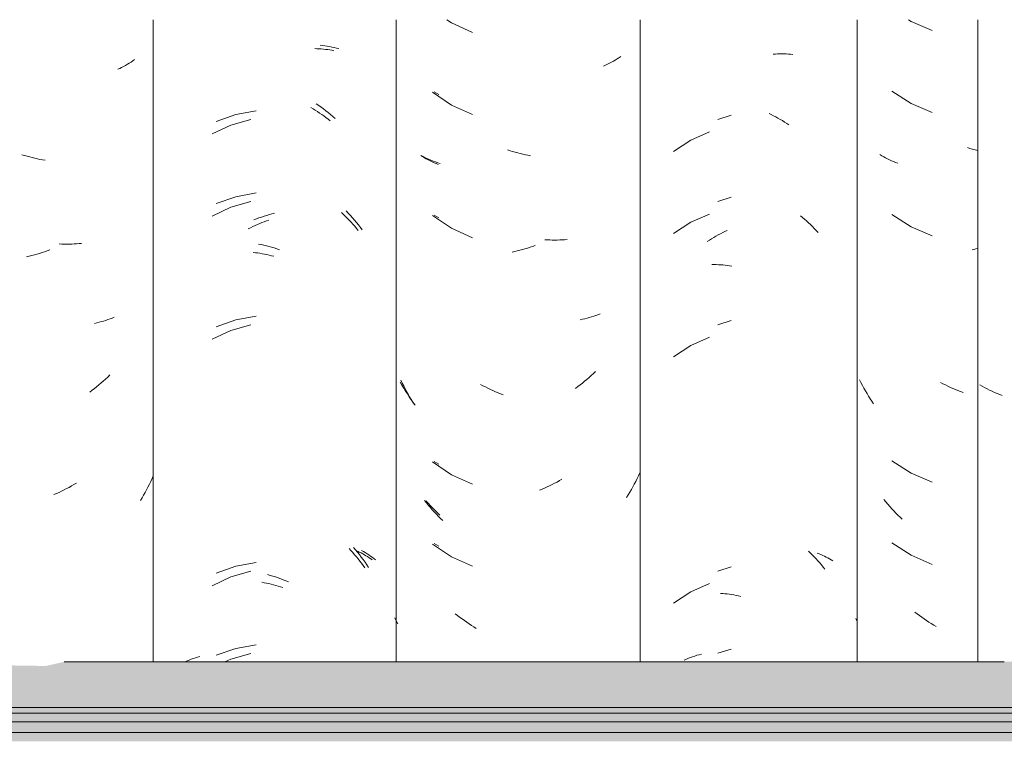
# Model space of a CAD drawing. Header units: metres. Extents: x -28.2 to 13.6, y -1.6 to 5.9.
# Tile 28 of 159: x -19.307 to -18.946, y 3.249 to 3.514. Entities that reach past the tile are written whole.
import ezdxf

# ---------------------------------------------------------------- set-up
doc = ezdxf.new("R2010")
doc.units = ezdxf.units.M
doc.layers.add('A-GLAZ-CWMG', color=7, linetype='Continuous', lineweight=5)
doc.layers.add('A-ROOF', color=7, linetype='Continuous', lineweight=5)

# ---------------------------------------------------------------- blocks, each defined once
blk = doc.blocks.new('FP_106-D')
at = {"layer": 'A-GLAZ-CWMG', "color": 9, "true_color": 0xc0c0c0}
for p, q in [((-18.981, 3.51402), (-18.98003, 3.5134)), ((-18.98003, 3.5134), (-18.97227, 3.51005)), ((-18.98714, 3.48781), (-18.98003, 3.48325)), ((-18.98003, 3.48325), (-18.97227, 3.47991)), ((-18.99082, 3.4641), (-18.99151, 3.46451)), ((-18.99013, 3.46372), (-18.99082, 3.4641)), ((-18.98942, 3.46334), (-18.99013, 3.46372)), ((-18.95844, 3.46679), (-18.9594, 3.4671)), ((-18.95748, 3.46651), (-18.95844, 3.46679)), ((-18.95653, 3.46624), (-18.95748, 3.46651)), ((-18.95557, 3.46598), (-18.95653, 3.46624)), ((-18.98871, 3.46297), (-18.98942, 3.46334)), ((-18.98798, 3.46262), (-18.98871, 3.46297)), ((-18.98724, 3.46229), (-18.98798, 3.46262)), ((-18.98649, 3.46196), (-18.98724, 3.46229)), ((-18.98573, 3.46165), (-18.98649, 3.46196)), ((-18.98496, 3.46135), (-18.98573, 3.46165)), ((-18.98714, 3.44259), (-18.98003, 3.43804)), ((-18.98003, 3.43804), (-18.97227, 3.4347)), ((-18.95698, 3.42975), (-18.95769, 3.42959)), ((-18.95628, 3.42992), (-18.95698, 3.42975)), ((-18.95557, 3.43009), (-18.95628, 3.42992)), ((-18.99846, 3.38084), (-18.99898, 3.38185)), ((-18.99793, 3.37983), (-18.99846, 3.38084)), ((-18.9684, 3.38045), (-18.96931, 3.38093)), ((-18.96749, 3.37999), (-18.9684, 3.38045)), ((-18.99738, 3.37883), (-18.99793, 3.37983)), ((-18.99682, 3.37784), (-18.99738, 3.37883)), ((-18.99625, 3.37687), (-18.99682, 3.37784)), ((-18.99566, 3.3759), (-18.99625, 3.37687)), ((-18.96657, 3.37954), (-18.96749, 3.37999)), ((-18.96565, 3.37911), (-18.96657, 3.37954)), ((-18.96472, 3.3787), (-18.96565, 3.37911)), ((-18.96379, 3.37831), (-18.96472, 3.3787)), ((-18.96286, 3.37793), (-18.96379, 3.37831)), ((-18.96193, 3.37756), (-18.96286, 3.37793)), ((-18.96099, 3.37722), (-18.96193, 3.37756)), ((-18.99506, 3.37494), (-18.99566, 3.3759)), ((-18.99444, 3.374), (-18.99506, 3.37494)), ((-18.99381, 3.37307), (-18.99444, 3.374)), ((-18.98714, 3.35216), (-18.98003, 3.34761)), ((-18.98003, 3.34761), (-18.97227, 3.34427)), ((-18.98935, 3.33704), (-18.99006, 3.3379)), ((-18.98863, 3.3362), (-18.98935, 3.33704)), ((-18.9879, 3.33537), (-18.98863, 3.3362)), ((-18.98716, 3.33456), (-18.9879, 3.33537)), ((-18.98641, 3.33376), (-18.98716, 3.33456)), ((-18.98565, 3.33297), (-18.98641, 3.33376)), ((-18.98488, 3.3322), (-18.98565, 3.33297)), ((-18.9841, 3.33143), (-18.98488, 3.3322)), ((-18.98331, 3.33069), (-18.9841, 3.33143)), ((-18.98714, 3.32202), (-18.98003, 3.31747)), ((-18.98003, 3.31747), (-18.97227, 3.31412)), ((-18.99983, 3.29317), (-19.00032, 3.29423)), ((-18.97786, 3.29598), (-18.97871, 3.29663)), ((-18.97701, 3.29535), (-18.97786, 3.29598)), ((-18.97615, 3.29473), (-18.97701, 3.29535)), ((-18.97528, 3.29413), (-18.97615, 3.29473)), ((-18.97441, 3.29354), (-18.97528, 3.29413)), ((-18.97353, 3.29297), (-18.97441, 3.29354)), ((-18.97264, 3.29241), (-18.97353, 3.29297)), ((-18.97175, 3.29187), (-18.97264, 3.29241)), ((-18.97085, 3.29135), (-18.97175, 3.29187))]:
    blk.add_line(p, q, dxfattribs=at)
blk = doc.blocks.new('FP_107-D')
at = {"layer": 'A-GLAZ-CWMG', "color": 9, "true_color": 0xc0c0c0}
for p, q in [((-19.03073, 3.50138), (-19.02991, 3.50143)), ((-19.02991, 3.50143), (-19.0291, 3.50146)), ((-19.0291, 3.50146), (-19.02829, 3.50148)), ((-19.02829, 3.50148), (-19.02748, 3.50148)), ((-19.02748, 3.50148), (-19.02668, 3.50146)), ((-19.02668, 3.50146), (-19.02589, 3.50144)), ((-19.02589, 3.50144), (-19.0251, 3.50139)), ((-19.0251, 3.50139), (-19.02431, 3.50133)), ((-19.02431, 3.50133), (-19.02354, 3.50126)), ((-19.03222, 3.47962), (-19.0314, 3.47922)), ((-19.0314, 3.47922), (-19.03058, 3.4788)), ((-19.03058, 3.4788), (-19.02976, 3.47837)), ((-19.02976, 3.47837), (-19.02895, 3.47792)), ((-19.02895, 3.47792), (-19.02814, 3.47745)), ((-19.02814, 3.47745), (-19.02733, 3.47697)), ((-19.02733, 3.47697), (-19.02654, 3.47648)), ((-19.02654, 3.47648), (-19.02574, 3.47597)), ((-19.02574, 3.47597), (-19.02495, 3.47544)), ((-19.05407, 3.47285), (-19.06099, 3.46985)), ((-19.06099, 3.46985), (-19.06727, 3.46571)), ((-19.05407, 3.44271), (-19.06099, 3.43971)), ((-19.02064, 3.44207), (-19.0199, 3.44145)), ((-19.06099, 3.43971), (-19.06727, 3.43557)), ((-19.0199, 3.44145), (-19.01916, 3.44081)), ((-19.01916, 3.44081), (-19.01843, 3.44016)), ((-19.01843, 3.44016), (-19.01771, 3.43949)), ((-19.01771, 3.43949), (-19.017, 3.43881)), ((-19.017, 3.43881), (-19.0163, 3.43812)), ((-19.05251, 3.43411), (-19.0517, 3.43458)), ((-19.0517, 3.43458), (-19.05089, 3.43503)), ((-19.05089, 3.43503), (-19.05007, 3.43547)), ((-19.05007, 3.43547), (-19.04925, 3.43589)), ((-19.04925, 3.43589), (-19.04843, 3.43629)), ((-19.04843, 3.43629), (-19.04761, 3.43668)), ((-19.0163, 3.43812), (-19.0156, 3.43741)), ((-19.0156, 3.43741), (-19.01492, 3.43669)), ((-19.01492, 3.43669), (-19.01424, 3.43596)), ((-19.0549, 3.43262), (-19.05411, 3.43313)), ((-19.05411, 3.43313), (-19.05331, 3.43363)), ((-19.05331, 3.43363), (-19.05251, 3.43411)), ((-19.05323, 3.42416), (-19.05243, 3.42416)), ((-19.05243, 3.42416), (-19.05162, 3.42415)), ((-19.05162, 3.42415), (-19.05081, 3.42412)), ((-19.05081, 3.42412), (-19.04999, 3.42408)), ((-19.04999, 3.42408), (-19.04917, 3.42402)), ((-19.04917, 3.42402), (-19.04835, 3.42394)), ((-19.04835, 3.42394), (-19.04752, 3.42385)), ((-19.04752, 3.42385), (-19.04669, 3.42374)), ((-19.04669, 3.42374), (-19.04586, 3.42362)), ((-19.05407, 3.3975), (-19.06099, 3.3945)), ((-19.06099, 3.3945), (-19.06727, 3.39035)), ((-19.01777, 3.31897), (-19.01706, 3.3183)), ((-19.01706, 3.3183), (-19.01635, 3.3176)), ((-19.01635, 3.3176), (-19.01566, 3.3169)), ((-19.01566, 3.3169), (-19.01497, 3.31618)), ((-19.01497, 3.31618), (-19.0143, 3.31545)), ((-19.01451, 3.31828), (-19.01384, 3.31802)), ((-19.0143, 3.31545), (-19.01363, 3.3147)), ((-19.01384, 3.31802), (-19.01318, 3.31774)), ((-19.01318, 3.31774), (-19.01253, 3.31745)), ((-19.01253, 3.31745), (-19.01189, 3.31715)), ((-19.01189, 3.31715), (-19.01126, 3.31684)), ((-19.01126, 3.31684), (-19.01065, 3.31652)), ((-19.01065, 3.31652), (-19.01004, 3.31618)), ((-19.01004, 3.31618), (-19.00945, 3.31583)), ((-19.00945, 3.31583), (-19.00886, 3.31547)), ((-19.01363, 3.3147), (-19.01297, 3.31394)), ((-19.01297, 3.31394), (-19.01233, 3.31317)), ((-19.01233, 3.31317), (-19.01169, 3.31239)), ((-19.05407, 3.30707), (-19.06099, 3.30407)), ((-19.06099, 3.30407), (-19.06727, 3.29992)), ((-19.05006, 3.30351), (-19.04924, 3.30345)), ((-19.04924, 3.30345), (-19.04842, 3.30338)), ((-19.04842, 3.30338), (-19.04759, 3.30329)), ((-19.04759, 3.30329), (-19.04676, 3.30318)), ((-19.04676, 3.30318), (-19.04593, 3.30306)), ((-19.04593, 3.30306), (-19.0451, 3.30292)), ((-19.0451, 3.30292), (-19.04426, 3.30277)), ((-19.04426, 3.30277), (-19.04343, 3.3026)), ((-19.04343, 3.3026), (-19.04259, 3.30241))]:
    blk.add_line(p, q, dxfattribs=at)
blk = doc.blocks.new('FP_108-D')
at = {"layer": 'A-GLAZ-CWMG', "color": 9, "true_color": 0xc0c0c0}
for p, q in [((-19.15521, 3.48755), (-19.15351, 3.48656)), ((-19.15894, 3.46364), (-19.15974, 3.46406)), ((-19.15812, 3.46324), (-19.15894, 3.46364)), ((-19.1573, 3.46286), (-19.15812, 3.46324)), ((-19.15645, 3.46249), (-19.1573, 3.46286)), ((-19.1556, 3.46214), (-19.15645, 3.46249)), ((-19.15473, 3.46181), (-19.1556, 3.46214)), ((-19.15385, 3.46149), (-19.15473, 3.46181)), ((-19.15296, 3.4612), (-19.15385, 3.46149)), ((-19.15521, 3.44234), (-19.15351, 3.44135)), ((-19.16701, 3.37993), (-19.16764, 3.38105)), ((-19.16636, 3.37883), (-19.16701, 3.37993)), ((-19.1657, 3.37775), (-19.16636, 3.37883)), ((-19.16502, 3.37667), (-19.1657, 3.37775)), ((-19.16433, 3.37561), (-19.16502, 3.37667)), ((-19.16362, 3.37456), (-19.16433, 3.37561)), ((-19.16289, 3.37353), (-19.16362, 3.37456)), ((-19.16215, 3.37251), (-19.16289, 3.37353)), ((-19.15521, 3.35191), (-19.15351, 3.35092)), ((-19.15741, 3.33659), (-19.15824, 3.33752)), ((-19.15657, 3.33568), (-19.15741, 3.33659)), ((-19.15572, 3.33479), (-19.15657, 3.33568)), ((-19.15485, 3.33392), (-19.15572, 3.33479)), ((-19.15397, 3.33306), (-19.15485, 3.33392)), ((-19.15308, 3.33222), (-19.15397, 3.33306)), ((-19.15521, 3.32177), (-19.15351, 3.32078)), ((-19.1691, 3.29339), (-19.16963, 3.29447)), ((-19.16855, 3.29232), (-19.1691, 3.29339))]:
    blk.add_line(p, q, dxfattribs=at)
blk = doc.blocks.new('FP_109-D')
at = {"layer": 'A-GLAZ-CWMG', "color": 9, "true_color": 0xc0c0c0}
for p, q in [((-19.19901, 3.5034), (-19.19821, 3.50338)), ((-19.19821, 3.50338), (-19.19741, 3.50333)), ((-19.19741, 3.50333), (-19.19662, 3.50328)), ((-19.19662, 3.50328), (-19.19583, 3.50321)), ((-19.19583, 3.50321), (-19.19505, 3.50313)), ((-19.19505, 3.50313), (-19.19428, 3.50303)), ((-19.19428, 3.50303), (-19.19351, 3.50292)), ((-19.19351, 3.50292), (-19.19275, 3.50279)), ((-19.19275, 3.50279), (-19.192, 3.50265)), ((-19.20048, 3.48178), (-19.19967, 3.4813)), ((-19.19967, 3.4813), (-19.19886, 3.48081)), ((-19.19886, 3.48081), (-19.19806, 3.4803)), ((-19.19806, 3.4803), (-19.19727, 3.47978)), ((-19.19727, 3.47978), (-19.19648, 3.47924)), ((-19.19648, 3.47924), (-19.19569, 3.47869)), ((-19.19569, 3.47869), (-19.19491, 3.47813)), ((-19.19491, 3.47813), (-19.19414, 3.47755)), ((-19.22985, 3.47534), (-19.23672, 3.47211)), ((-19.22255, 3.47742), (-19.22985, 3.47534)), ((-19.19414, 3.47755), (-19.19337, 3.47696)), ((-19.22255, 3.44728), (-19.22985, 3.4452)), ((-19.22985, 3.4452), (-19.23672, 3.44196)), ((-19.1892, 3.44323), (-19.18848, 3.44255)), ((-19.18848, 3.44255), (-19.18777, 3.44186)), ((-19.18777, 3.44186), (-19.18707, 3.44115)), ((-19.22176, 3.4381), (-19.22092, 3.43848)), ((-19.22092, 3.43848), (-19.22009, 3.43885)), ((-19.22009, 3.43885), (-19.21925, 3.4392)), ((-19.21925, 3.4392), (-19.21841, 3.43954)), ((-19.21841, 3.43954), (-19.21757, 3.43986)), ((-19.21757, 3.43986), (-19.21673, 3.44017)), ((-19.21673, 3.44017), (-19.21588, 3.44046)), ((-19.18707, 3.44115), (-19.18638, 3.44043)), ((-19.18638, 3.44043), (-19.18569, 3.4397)), ((-19.18569, 3.4397), (-19.18502, 3.43896)), ((-19.18502, 3.43896), (-19.18435, 3.4382)), ((-19.18435, 3.4382), (-19.1837, 3.43743)), ((-19.22342, 3.43729), (-19.22259, 3.4377)), ((-19.22259, 3.4377), (-19.22176, 3.4381)), ((-19.1837, 3.43743), (-19.18305, 3.43665)), ((-19.22168, 3.42862), (-19.22084, 3.42853)), ((-19.22084, 3.42853), (-19.22001, 3.42841)), ((-19.22001, 3.42841), (-19.21917, 3.42829)), ((-19.21917, 3.42829), (-19.21833, 3.42814)), ((-19.21833, 3.42814), (-19.21749, 3.42799)), ((-19.21749, 3.42799), (-19.21664, 3.42781)), ((-19.21664, 3.42781), (-19.2158, 3.42762)), ((-19.2158, 3.42762), (-19.21495, 3.42742)), ((-19.21495, 3.42742), (-19.21411, 3.4272)), ((-19.22255, 3.40206), (-19.22985, 3.39998)), ((-19.22985, 3.39998), (-19.23672, 3.39675)), ((-19.18643, 3.31992), (-19.18575, 3.31919)), ((-19.18575, 3.31919), (-19.18508, 3.31845)), ((-19.18331, 3.31899), (-19.18267, 3.31868)), ((-19.18508, 3.31845), (-19.18441, 3.31769)), ((-19.18441, 3.31769), (-19.18375, 3.31692)), ((-19.18375, 3.31692), (-19.18311, 3.31615)), ((-19.18311, 3.31615), (-19.18247, 3.31536)), ((-19.18267, 3.31868), (-19.18204, 3.31836)), ((-19.18247, 3.31536), (-19.18184, 3.31455)), ((-19.18204, 3.31836), (-19.18142, 3.31803)), ((-19.18142, 3.31803), (-19.18081, 3.31769)), ((-19.18081, 3.31769), (-19.18022, 3.31734)), ((-19.18022, 3.31734), (-19.17963, 3.31698)), ((-19.17963, 3.31698), (-19.17905, 3.3166)), ((-19.17905, 3.3166), (-19.17849, 3.31622)), ((-19.17849, 3.31622), (-19.17794, 3.31582)), ((-19.18184, 3.31455), (-19.18123, 3.31374)), ((-19.18123, 3.31374), (-19.18062, 3.31292)), ((-19.22985, 3.30955), (-19.23672, 3.30632)), ((-19.22255, 3.31164), (-19.22985, 3.30955)), ((-19.2184, 3.30759), (-19.21756, 3.30743)), ((-19.21756, 3.30743), (-19.21671, 3.30726)), ((-19.21671, 3.30726), (-19.21587, 3.30707)), ((-19.21587, 3.30707), (-19.21502, 3.30687)), ((-19.21502, 3.30687), (-19.21418, 3.30665)), ((-19.21418, 3.30665), (-19.21333, 3.30642)), ((-19.21333, 3.30642), (-19.21249, 3.30617)), ((-19.21249, 3.30617), (-19.21164, 3.30591)), ((-19.21164, 3.30591), (-19.2108, 3.30563)), ((-19.22985, 3.27941), (-19.23201, 3.27839)), ((-19.22255, 3.28149), (-19.22985, 3.27941))]:
    blk.add_line(p, q, dxfattribs=at)
blk = doc.blocks.new('FP_110-D')
at = {"layer": 'A-GLAZ-CWMG', "color": 9, "true_color": 0xc0c0c0}
for p, q in [((-19.27066, 3.49616), (-19.27139, 3.49582)), ((-19.26993, 3.49651), (-19.27066, 3.49616)), ((-19.26922, 3.49688), (-19.26993, 3.49651)), ((-19.26852, 3.49727), (-19.26922, 3.49688)), ((-19.26783, 3.49766), (-19.26852, 3.49727)), ((-19.26715, 3.49807), (-19.26783, 3.49766)), ((-19.26648, 3.49849), (-19.26715, 3.49807)), ((-19.26583, 3.49892), (-19.26648, 3.49849)), ((-19.26519, 3.49936), (-19.26583, 3.49892)), ((-19.30559, 3.46418), (-19.30653, 3.46447)), ((-19.30464, 3.4639), (-19.30559, 3.46418)), ((-19.3037, 3.46364), (-19.30464, 3.4639)), ((-19.30276, 3.4634), (-19.3037, 3.46364)), ((-19.30182, 3.46318), (-19.30276, 3.4634)), ((-19.30088, 3.46297), (-19.30182, 3.46318)), ((-19.29994, 3.46278), (-19.30088, 3.46297)), ((-19.299, 3.46261), (-19.29994, 3.46278)), ((-19.29806, 3.46246), (-19.299, 3.46261)), ((-19.29191, 3.43171), (-19.29283, 3.43175)), ((-19.29099, 3.43168), (-19.29191, 3.43171)), ((-19.29008, 3.43167), (-19.29099, 3.43168)), ((-19.28917, 3.43168), (-19.29008, 3.43167)), ((-19.28827, 3.4317), (-19.28917, 3.43168)), ((-19.28737, 3.43174), (-19.28827, 3.4317)), ((-19.28647, 3.43179), (-19.28737, 3.43174)), ((-19.28559, 3.43187), (-19.28647, 3.43179)), ((-19.2847, 3.43195), (-19.28559, 3.43187)), ((-19.30293, 3.42743), (-19.30387, 3.4272)), ((-19.30199, 3.42768), (-19.30293, 3.42743)), ((-19.30105, 3.42795), (-19.30199, 3.42768)), ((-19.30011, 3.42824), (-19.30105, 3.42795)), ((-19.29917, 3.42854), (-19.30011, 3.42824)), ((-19.29823, 3.42886), (-19.29917, 3.42854)), ((-19.29729, 3.4292), (-19.29823, 3.42886)), ((-19.29636, 3.42955), (-19.29729, 3.4292)), ((-19.30387, 3.4272), (-19.30482, 3.42698)), ((-19.27904, 3.40278), (-19.27987, 3.40259)), ((-19.27821, 3.40299), (-19.27904, 3.40278)), ((-19.27739, 3.40321), (-19.27821, 3.40299)), ((-19.27658, 3.40344), (-19.27739, 3.40321)), ((-19.27578, 3.40369), (-19.27658, 3.40344)), ((-19.27499, 3.40396), (-19.27578, 3.40369)), ((-19.2742, 3.40424), (-19.27499, 3.40396)), ((-19.27343, 3.40453), (-19.2742, 3.40424)), ((-19.27267, 3.40483), (-19.27343, 3.40453)), ((-19.27747, 3.38072), (-19.27829, 3.38002)), ((-19.27666, 3.38143), (-19.27747, 3.38072)), ((-19.27586, 3.38216), (-19.27666, 3.38143)), ((-19.27506, 3.3829), (-19.27586, 3.38216)), ((-19.27428, 3.38366), (-19.27506, 3.3829)), ((-19.2808, 3.37802), (-19.28165, 3.37739)), ((-19.27996, 3.37868), (-19.2808, 3.37802)), ((-19.27912, 3.37934), (-19.27996, 3.37868)), ((-19.27829, 3.38002), (-19.27912, 3.37934)), ((-19.25926, 3.34457), (-19.25975, 3.34354)), ((-19.25877, 3.34561), (-19.25926, 3.34457)), ((-19.25831, 3.34666), (-19.25877, 3.34561)), ((-19.29292, 3.34058), (-19.29385, 3.34016)), ((-19.292, 3.34101), (-19.29292, 3.34058)), ((-19.29108, 3.34146), (-19.292, 3.34101)), ((-19.29017, 3.34193), (-19.29108, 3.34146)), ((-19.28926, 3.34241), (-19.29017, 3.34193)), ((-19.28836, 3.34291), (-19.28926, 3.34241)), ((-19.28746, 3.34343), (-19.28836, 3.34291)), ((-19.28656, 3.34396), (-19.28746, 3.34343)), ((-19.26079, 3.3415), (-19.26133, 3.3405)), ((-19.26027, 3.34252), (-19.26079, 3.3415)), ((-19.25975, 3.34354), (-19.26027, 3.34252)), ((-19.29385, 3.34016), (-19.29478, 3.33976)), ((-19.26245, 3.33853), (-19.26304, 3.33756)), ((-19.26189, 3.33951), (-19.26245, 3.33853)), ((-19.26133, 3.3405), (-19.26189, 3.33951))]:
    blk.add_line(p, q, dxfattribs=at)
blk = doc.blocks.new('Rectangular Mullion - Telha Fibrocimento - Ondulada-V99-D')
at = {"layer": 'A-GLAZ-CWMG'}
for p, q in [((-19.2584, 3.51402), (-19.2584, 3.27839)), ((-19.16913, 3.51402), (-19.16913, 3.27839)), ((-18.99981, 3.51402), (-18.99981, 3.27839)), ((-18.95557, 3.51402), (-18.95557, 3.27839))]:
    blk.add_line(p, q, dxfattribs=at)
for name in ['FP_109-D', 'FP_107-D', 'FP_108-D', 'FP_106-D', 'FP_110-D']:
    blk.add_blockref(name, (0, 0), dxfattribs=at)
blk = doc.blocks.new('FP_114-D')
at = {"layer": 'A-GLAZ-CWMG', "color": 9, "true_color": 0xc0c0c0}
for p, q in [((-19.04615, 3.479), (-19.05101, 3.47743)), ((-19.04615, 3.44886), (-19.05101, 3.44728)), ((-19.04615, 3.40365), (-19.05101, 3.40207)), ((-19.04615, 3.31322), (-19.05101, 3.31164)), ((-19.04615, 3.28308), (-19.05101, 3.2815)), ((-19.06334, 3.27905), (-19.06259, 3.27937)), ((-19.06259, 3.27937), (-19.06183, 3.27968)), ((-19.06183, 3.27968), (-19.06107, 3.27998)), ((-19.06107, 3.27998), (-19.06029, 3.28026)), ((-19.06029, 3.28026), (-19.0595, 3.28052)), ((-19.0595, 3.28052), (-19.0587, 3.28077)), ((-19.0587, 3.28077), (-19.05789, 3.28101)), ((-19.05789, 3.28101), (-19.05707, 3.28122))]:
    blk.add_line(p, q, dxfattribs=at)
blk = doc.blocks.new('FP_115-D')
at = {"layer": 'A-GLAZ-CWMG', "color": 9, "true_color": 0xc0c0c0}
for p, q in [((-19.15058, 3.51402), (-19.14882, 3.51285)), ((-19.14882, 3.51285), (-19.14111, 3.50938)), ((-19.08734, 3.50005), (-19.088, 3.49962)), ((-19.08669, 3.50048), (-19.08734, 3.50005)), ((-19.09223, 3.49735), (-19.09297, 3.49702)), ((-19.0915, 3.4977), (-19.09223, 3.49735)), ((-19.09077, 3.49806), (-19.0915, 3.4977)), ((-19.09006, 3.49843), (-19.09077, 3.49806)), ((-19.08937, 3.49882), (-19.09006, 3.49843)), ((-19.08868, 3.49921), (-19.08937, 3.49882)), ((-19.088, 3.49962), (-19.08868, 3.49921)), ((-19.15584, 3.48738), (-19.14882, 3.4827)), ((-19.14882, 3.4827), (-19.14111, 3.47924)), ((-19.15946, 3.46376), (-19.16013, 3.46417)), ((-19.15878, 3.46335), (-19.15946, 3.46376)), ((-19.12733, 3.46595), (-19.12827, 3.46626)), ((-19.12639, 3.46566), (-19.12733, 3.46595)), ((-19.12545, 3.46538), (-19.12639, 3.46566)), ((-19.12451, 3.46512), (-19.12545, 3.46538)), ((-19.12357, 3.46488), (-19.12451, 3.46512)), ((-19.12263, 3.46466), (-19.12357, 3.46488)), ((-19.12169, 3.46445), (-19.12263, 3.46466)), ((-19.12074, 3.46426), (-19.12169, 3.46445)), ((-19.11981, 3.46409), (-19.12074, 3.46426)), ((-19.15809, 3.46296), (-19.15878, 3.46335)), ((-19.15738, 3.46258), (-19.15809, 3.46296)), ((-19.15666, 3.46222), (-19.15738, 3.46258)), ((-19.15594, 3.46187), (-19.15666, 3.46222)), ((-19.1552, 3.46153), (-19.15594, 3.46187)), ((-19.15445, 3.4612), (-19.1552, 3.46153)), ((-19.15369, 3.46089), (-19.15445, 3.4612)), ((-19.15584, 3.44217), (-19.14882, 3.43749)), ((-19.14882, 3.43749), (-19.14111, 3.43402)), ((-19.1181, 3.43115), (-19.11904, 3.43082)), ((-19.11364, 3.43323), (-19.11456, 3.43329)), ((-19.11272, 3.43319), (-19.11364, 3.43323)), ((-19.1118, 3.43316), (-19.11272, 3.43319)), ((-19.11089, 3.43315), (-19.1118, 3.43316)), ((-19.10998, 3.43316), (-19.11089, 3.43315)), ((-19.10908, 3.43319), (-19.10998, 3.43316)), ((-19.10818, 3.43323), (-19.10908, 3.43319)), ((-19.10728, 3.43328), (-19.10818, 3.43323)), ((-19.1064, 3.43336), (-19.10728, 3.43328)), ((-19.12562, 3.42894), (-19.12657, 3.42874)), ((-19.12468, 3.42915), (-19.12562, 3.42894)), ((-19.12374, 3.42939), (-19.12468, 3.42915)), ((-19.1228, 3.42964), (-19.12374, 3.42939)), ((-19.12186, 3.42991), (-19.1228, 3.42964)), ((-19.12092, 3.43019), (-19.12186, 3.42991)), ((-19.11998, 3.4305), (-19.12092, 3.43019)), ((-19.11904, 3.43082), (-19.11998, 3.4305)), ((-19.09503, 3.40576), (-19.09581, 3.40548)), ((-19.09426, 3.40605), (-19.09503, 3.40576)), ((-19.10069, 3.4041), (-19.10153, 3.40392)), ((-19.09985, 3.40429), (-19.10069, 3.4041)), ((-19.09903, 3.4045), (-19.09985, 3.40429)), ((-19.09821, 3.40472), (-19.09903, 3.4045)), ((-19.0974, 3.40496), (-19.09821, 3.40472)), ((-19.0966, 3.40521), (-19.0974, 3.40496)), ((-19.09581, 3.40548), (-19.0966, 3.40521)), ((-19.09668, 3.38416), (-19.09748, 3.38343)), ((-19.09589, 3.3849), (-19.09668, 3.38416)), ((-19.1669, 3.38066), (-19.1674, 3.38169)), ((-19.16638, 3.37964), (-19.1669, 3.38066)), ((-19.10077, 3.38066), (-19.10162, 3.38)), ((-19.09994, 3.38133), (-19.10077, 3.38066)), ((-19.09911, 3.38201), (-19.09994, 3.38133)), ((-19.09829, 3.38271), (-19.09911, 3.38201)), ((-19.09748, 3.38343), (-19.09829, 3.38271)), ((-19.16586, 3.37863), (-19.16638, 3.37964)), ((-19.16531, 3.37763), (-19.16586, 3.37863)), ((-19.16475, 3.37664), (-19.16531, 3.37763)), ((-19.13726, 3.37972), (-19.13817, 3.38021)), ((-19.13635, 3.37925), (-19.13726, 3.37972)), ((-19.13543, 3.37879), (-19.13635, 3.37925)), ((-19.13451, 3.37835), (-19.13543, 3.37879)), ((-19.13359, 3.37793), (-19.13451, 3.37835)), ((-19.13266, 3.37752), (-19.13359, 3.37793)), ((-19.13173, 3.37713), (-19.13266, 3.37752)), ((-19.1308, 3.37675), (-19.13173, 3.37713)), ((-19.12987, 3.3764), (-19.1308, 3.37675)), ((-19.10247, 3.37936), (-19.10332, 3.37874)), ((-19.10162, 3.38), (-19.10247, 3.37936)), ((-19.16418, 3.37566), (-19.16475, 3.37664)), ((-19.1636, 3.37469), (-19.16418, 3.37566)), ((-19.163, 3.37373), (-19.1636, 3.37469)), ((-19.16239, 3.37278), (-19.163, 3.37373)), ((-19.15584, 3.35174), (-19.14882, 3.34706)), ((-19.14882, 3.34706), (-19.14111, 3.34359)), ((-19.11007, 3.34437), (-19.11098, 3.34389)), ((-19.10917, 3.34487), (-19.11007, 3.34437)), ((-19.10827, 3.34539), (-19.10917, 3.34487)), ((-19.08117, 3.34459), (-19.08169, 3.34358)), ((-19.08066, 3.34562), (-19.08117, 3.34459)), ((-19.08017, 3.34665), (-19.08066, 3.34562)), ((-19.0797, 3.3477), (-19.08017, 3.34665)), ((-19.11558, 3.34172), (-19.11651, 3.34134)), ((-19.11466, 3.34212), (-19.11558, 3.34172)), ((-19.11373, 3.34254), (-19.11466, 3.34212)), ((-19.11281, 3.34297), (-19.11373, 3.34254)), ((-19.11189, 3.34342), (-19.11281, 3.34297)), ((-19.11098, 3.34389), (-19.11189, 3.34342)), ((-19.08334, 3.34059), (-19.08392, 3.33961)), ((-19.08278, 3.34158), (-19.08334, 3.34059)), ((-19.08223, 3.34257), (-19.08278, 3.34158)), ((-19.08169, 3.34358), (-19.08223, 3.34257)), ((-19.15802, 3.33667), (-19.15871, 3.33753)), ((-19.08392, 3.33961), (-19.08451, 3.33865)), ((-19.15731, 3.33581), (-19.15802, 3.33667)), ((-19.15659, 3.33497), (-19.15731, 3.33581)), ((-19.15586, 3.33414), (-19.15659, 3.33497)), ((-19.15512, 3.33332), (-19.15586, 3.33414)), ((-19.15437, 3.33252), (-19.15512, 3.33332)), ((-19.15361, 3.33173), (-19.15437, 3.33252)), ((-19.15284, 3.33096), (-19.15361, 3.33173)), ((-19.15206, 3.3302), (-19.15284, 3.33096)), ((-19.15584, 3.3216), (-19.14882, 3.31692)), ((-19.14882, 3.31692), (-19.14111, 3.31345)), ((-19.14667, 3.29539), (-19.14751, 3.29605)), ((-19.14582, 3.29474), (-19.14667, 3.29539)), ((-19.14496, 3.29411), (-19.14582, 3.29474)), ((-19.1441, 3.2935), (-19.14496, 3.29411)), ((-19.14323, 3.2929), (-19.1441, 3.2935)), ((-19.14236, 3.29231), (-19.14323, 3.2929)), ((-19.14148, 3.29175), (-19.14236, 3.29231)), ((-19.14059, 3.29119), (-19.14148, 3.29175)), ((-19.1397, 3.29066), (-19.14059, 3.29119))]:
    blk.add_line(p, q, dxfattribs=at)
blk = doc.blocks.new('FP_116-D')
at = {"layer": 'A-GLAZ-CWMG', "color": 9, "true_color": 0xc0c0c0}
for p, q in [((-19.19705, 3.50464), (-19.19616, 3.50455)), ((-19.19616, 3.50455), (-19.19529, 3.50444)), ((-19.19529, 3.50444), (-19.19442, 3.50431)), ((-19.19442, 3.50431), (-19.19356, 3.50416)), ((-19.19356, 3.50416), (-19.19271, 3.504)), ((-19.19271, 3.504), (-19.19187, 3.50383)), ((-19.19187, 3.50383), (-19.19103, 3.50363)), ((-19.19103, 3.50363), (-19.19021, 3.50342)), ((-19.19849, 3.48313), (-19.19759, 3.48252)), ((-19.19759, 3.48252), (-19.19671, 3.4819)), ((-19.19671, 3.4819), (-19.19583, 3.48126)), ((-19.22804, 3.47921), (-19.23525, 3.4767)), ((-19.22053, 3.48058), (-19.22804, 3.47921)), ((-19.19583, 3.48126), (-19.19495, 3.4806)), ((-19.19495, 3.4806), (-19.19409, 3.47993)), ((-19.19409, 3.47993), (-19.19323, 3.47924)), ((-19.19323, 3.47924), (-19.19239, 3.47854)), ((-19.19239, 3.47854), (-19.19155, 3.47781)), ((-19.22804, 3.44907), (-19.23525, 3.44656)), ((-19.22053, 3.45044), (-19.22804, 3.44907)), ((-19.21856, 3.44161), (-19.2176, 3.44193)), ((-19.2176, 3.44193), (-19.21665, 3.44223)), ((-19.21665, 3.44223), (-19.21569, 3.44251)), ((-19.21569, 3.44251), (-19.21474, 3.44278)), ((-19.21474, 3.44278), (-19.21378, 3.44302)), ((-19.1875, 3.44383), (-19.18672, 3.44302)), ((-19.18672, 3.44302), (-19.18595, 3.44219)), ((-19.18595, 3.44219), (-19.18519, 3.44134)), ((-19.22141, 3.44053), (-19.22046, 3.44091)), ((-19.22046, 3.44091), (-19.21951, 3.44127)), ((-19.21951, 3.44127), (-19.21856, 3.44161)), ((-19.18519, 3.44134), (-19.18444, 3.44048)), ((-19.18444, 3.44048), (-19.18371, 3.43961)), ((-19.18371, 3.43961), (-19.18299, 3.43872)), ((-19.18299, 3.43872), (-19.18228, 3.43782)), ((-19.18228, 3.43782), (-19.18158, 3.4369)), ((-19.21964, 3.4317), (-19.21869, 3.43151)), ((-19.21869, 3.43151), (-19.21773, 3.43129)), ((-19.21773, 3.43129), (-19.21678, 3.43106)), ((-19.21678, 3.43106), (-19.21582, 3.43081)), ((-19.21582, 3.43081), (-19.21487, 3.43053)), ((-19.21487, 3.43053), (-19.21391, 3.43025)), ((-19.21391, 3.43025), (-19.21295, 3.42994)), ((-19.21295, 3.42994), (-19.212, 3.42961)), ((-19.22804, 3.40385), (-19.23525, 3.40135)), ((-19.22053, 3.40523), (-19.22804, 3.40385)), ((-19.18483, 3.32036), (-19.18409, 3.31949)), ((-19.18409, 3.31949), (-19.18336, 3.31861)), ((-19.18182, 3.31925), (-19.18113, 3.31887)), ((-19.18336, 3.31861), (-19.18264, 3.31771)), ((-19.18264, 3.31771), (-19.18194, 3.31681)), ((-19.18194, 3.31681), (-19.18125, 3.31588)), ((-19.18125, 3.31588), (-19.18057, 3.31495)), ((-19.18113, 3.31887), (-19.18046, 3.31847)), ((-19.18046, 3.31847), (-19.1798, 3.31806)), ((-19.1798, 3.31806), (-19.17915, 3.31763)), ((-19.17915, 3.31763), (-19.17851, 3.3172)), ((-19.17851, 3.3172), (-19.17789, 3.31675)), ((-19.17789, 3.31675), (-19.17728, 3.31629)), ((-19.17728, 3.31629), (-19.17669, 3.31581)), ((-19.22804, 3.31343), (-19.23525, 3.31092)), ((-19.22053, 3.3148), (-19.22804, 3.31343)), ((-19.18057, 3.31495), (-19.1799, 3.314)), ((-19.1799, 3.314), (-19.17925, 3.31304)), ((-19.21632, 3.31037), (-19.21536, 3.31011)), ((-19.21536, 3.31011), (-19.21441, 3.30983)), ((-19.21441, 3.30983), (-19.21345, 3.30953)), ((-19.21345, 3.30953), (-19.2125, 3.30921)), ((-19.2125, 3.30921), (-19.21154, 3.30888)), ((-19.21154, 3.30888), (-19.21059, 3.30852)), ((-19.21059, 3.30852), (-19.20964, 3.30815)), ((-19.20964, 3.30815), (-19.20869, 3.30776)), ((-19.22804, 3.28328), (-19.23525, 3.28077)), ((-19.22053, 3.28465), (-19.22804, 3.28328)), ((-19.24517, 3.27903), (-19.2444, 3.27933)), ((-19.2444, 3.27933), (-19.24363, 3.27961)), ((-19.24363, 3.27961), (-19.24284, 3.27988)), ((-19.24284, 3.27988), (-19.24204, 3.28013)), ((-19.24204, 3.28013), (-19.24123, 3.28037)), ((-19.24666, 3.27839), (-19.24592, 3.27872)), ((-19.24592, 3.27872), (-19.24517, 3.27903))]:
    blk.add_line(p, q, dxfattribs=at)
blk = doc.blocks.new('FP_126-D')
at = {"layer": 'A-GLAZ-CWMG', "color": 9, "true_color": 0xc0c0c0}
for p, q in [((-18.95396, 3.37952), (-18.95486, 3.38002)), ((-18.95305, 3.37904), (-18.95396, 3.37952)), ((-18.95214, 3.37857), (-18.95305, 3.37904)), ((-18.95122, 3.37811), (-18.95214, 3.37857)), ((-18.9503, 3.37768), (-18.95122, 3.37811)), ((-18.94938, 3.37726), (-18.9503, 3.37768)), ((-18.94845, 3.37686), (-18.94938, 3.37726)), ((-18.94752, 3.37647), (-18.94845, 3.37686)), ((-18.94659, 3.37611), (-18.94752, 3.37647))]:
    blk.add_line(p, q, dxfattribs=at)
blk = doc.blocks.new('Rectangular Mullion - Telha Fibrocimento - Ondulada-V113-D')
at = {"layer": 'A-GLAZ-CWMG'}
blk.add_line((-19.07957, 3.51402), (-19.07957, 3.27839), dxfattribs=at)
for name in ['FP_114-D', 'FP_116-D', 'FP_115-D', 'FP_126-D']:
    blk.add_blockref(name, (0, 0), dxfattribs=at)
blk = doc.blocks.new('LONGARINA_STEEL_FRAME1 - LONGARINA_STEEL_FRAME-2562852-D')
at = {"layer": 'A-ROOF', "true_color": 0x9fa09c}
h = blk.add_hatch(color=253, dxfattribs=at)
h.paths.add_polyline_path([(-18.49283, 3.26158), (-18.44504, 3.26158), (-18.44504, 3.27839), (-18.73807, 3.27839), (-18.74476, 3.27686), (-18.75707, 3.27705), (-18.76224, 3.27839), (-19.29107, 3.27839), (-19.29776, 3.27686), (-19.31007, 3.27705), (-19.31524, 3.27839), (-19.69754, 3.27839), (-19.69754, 3.26158), (-18.56204, 3.26158)])
h.paths.add_polyline_path([(-20.98504, 3.26158), (-19.73254, 3.26158), (-19.73254, 3.27839), (-19.84407, 3.27839), (-19.85076, 3.27686), (-19.86307, 3.27705), (-19.86824, 3.27839), (-20.39707, 3.27839), (-20.40376, 3.27686), (-20.41607, 3.27705), (-20.42262, 3.27839), (-20.98504, 3.27839)])
h = blk.add_hatch(color=253, dxfattribs=at)
h.paths.add_polyline_path([(-18.49283, 3.2596), (-18.44504, 3.2596), (-18.44504, 3.26158), (-19.69754, 3.26158), (-19.69754, 3.2596), (-18.56204, 3.2596)])
h.paths.add_polyline_path([(-20.96296, 3.2596), (-19.73254, 3.2596), (-19.73254, 3.26158), (-20.98504, 3.26158), (-20.98504, 3.2596)])
h = blk.add_hatch(color=253, dxfattribs=at)
h.paths.add_polyline_path([(-19.69754, 3.25634), (-18.44504, 3.25634), (-18.44504, 3.2596), (-19.69754, 3.2596), (-19.69754, 3.25767)])
h.paths.add_polyline_path([(-20.96296, 3.25634), (-19.73254, 3.25634), (-19.73254, 3.2596), (-20.98504, 3.2596), (-20.98504, 3.25634)])
h = blk.add_hatch(color=253, dxfattribs=at)
h.paths.add_polyline_path([(-19.73254, 3.25248), (-19.73254, 3.25634), (-20.98504, 3.25634), (-20.98504, 3.25248), (-19.80508, 3.25248)])
h.paths.add_polyline_path([(-18.44504, 3.25248), (-18.44504, 3.25634), (-19.69754, 3.25634), (-19.69754, 3.25248), (-18.49283, 3.25248)])
h = blk.add_hatch(color=253, dxfattribs=at)
h.paths.add_polyline_path([(-18.48735, 3.24922), (-18.44504, 3.24922), (-18.44504, 3.25248), (-19.69754, 3.25248), (-19.69754, 3.24922), (-18.49226, 3.24922)])
h.paths.add_polyline_path([(-20.98504, 3.24922), (-19.73254, 3.24922), (-19.73254, 3.25248), (-20.98504, 3.25248)])
at = {"layer": 'A-ROOF'}
for p, q in [((-18.94594, 3.27839), (-19.29107, 3.27839)), ((-18.44504, 3.26158), (-19.69754, 3.26158)), ((-18.44504, 3.2596), (-19.69754, 3.2596)), ((-18.44504, 3.25634), (-19.69754, 3.25634)), ((-18.44504, 3.25248), (-19.69754, 3.25248))]:
    blk.add_line(p, q, dxfattribs=at)

msp = doc.modelspace()

# ---------------------------------------------------------------- block references
at = {"layer": 'A-GLAZ-CWMG'}
for name in ['Rectangular Mullion - Telha Fibrocimento - Ondulada-V99-D', 'Rectangular Mullion - Telha Fibrocimento - Ondulada-V113-D']:
    msp.add_blockref(name, (0, 0), dxfattribs=at)
at = {"layer": 'A-ROOF'}
msp.add_blockref('LONGARINA_STEEL_FRAME1 - LONGARINA_STEEL_FRAME-2562852-D', (0, 0), dxfattribs=at)

doc.saveas('drawing.dxf')
